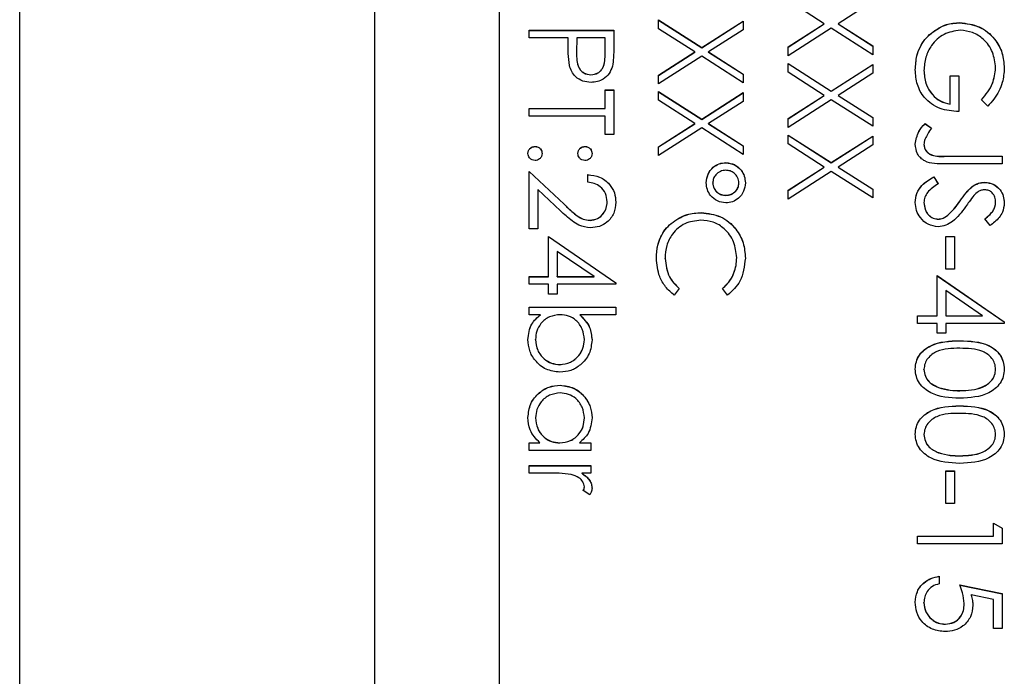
# Model space of a CAD drawing. Header units: millimetres. Extents: x 220 to 2218, y -9 to 1835.
# Tile 20 of 25: x 2009 to 2028, y 973 to 986. Entities that reach past the tile are written whole.
import ezdxf

# ---------------------------------------------------------------- set-up
doc = ezdxf.new("R2010")
doc.units = ezdxf.units.MM

msp = doc.modelspace()

# ---------------------------------------------------------------- linework, layer by layer
at = {"color": 7, "linetype": 'Continuous', "lineweight": 25}
for p, q in [((2008.53, 916.106), (2008.53, 1018.967)), ((2015.659, 937.967), (2015.659, 998.967)), ((2018.159, 996.543), (2018.159, 940.564)), ((2024.688, 985.756), (2023.959, 986.223)), ((2025.659, 986.201), (2024.963, 985.756)), ((2021.359, 985.833), (2022.226, 985.278)), ((2021.359, 985.657), (2021.359, 985.833)), ((2021.359, 985.83), (2022.226, 985.275)), ((2022.088, 985.19), (2021.359, 985.657)), ((2022.226, 985.278), (2023.059, 985.811)), ((2022.226, 985.275), (2023.059, 985.808)), ((2023.059, 985.635), (2022.363, 985.19)), ((2023.059, 985.811), (2023.059, 985.635)), ((2023.959, 985.29), (2024.688, 985.756)), ((2023.959, 985.287), (2024.688, 985.754)), ((2024.826, 985.668), (2023.959, 985.114)), ((2024.688, 985.754), (2024.688, 985.756)), ((2025.659, 985.135), (2024.826, 985.668)), ((2024.963, 985.756), (2025.659, 985.311)), ((2024.963, 985.754), (2024.963, 985.756)), ((2024.963, 985.754), (2025.659, 985.309)), ((2027.409, 985.775), (2027.409, 985.778)), ((2018.759, 985.473), (2018.759, 985.626)), ((2018.759, 985.626), (2020.459, 985.626)), ((2018.759, 985.623), (2020.459, 985.623)), ((2019.543, 985.473), (2018.759, 985.473)), ((2019.543, 985.352), (2019.543, 985.473)), ((2019.718, 985.473), (2019.714, 985.176)), ((2020.284, 985.473), (2019.718, 985.473)), ((2020.284, 985.162), (2020.284, 985.473)), ((2020.459, 985.626), (2020.459, 985.292)), ((2026.837, 985.567), (2026.837, 985.57)), ((2022.226, 985.275), (2022.226, 985.278)), ((2023.959, 985.114), (2023.959, 985.29)), ((2025.659, 985.311), (2025.659, 985.135)), ((2019.714, 985.17), (2019.714, 985.166)), ((2020.284, 985.16), (2020.284, 985.162)), ((2021.359, 984.723), (2022.088, 985.19)), ((2021.359, 984.72), (2022.088, 985.187)), ((2022.226, 985.102), (2021.359, 984.547)), ((2022.088, 985.187), (2022.088, 985.19)), ((2023.059, 984.569), (2022.226, 985.102)), ((2022.363, 985.19), (2023.059, 984.745)), ((2022.363, 985.187), (2022.363, 985.19)), ((2022.363, 985.187), (2023.059, 984.742)), ((2023.959, 984.961), (2024.826, 984.406)), ((2023.959, 984.785), (2023.959, 984.961)), ((2023.959, 984.958), (2024.826, 984.404)), ((2024.826, 984.406), (2025.659, 984.939)), ((2024.826, 984.404), (2025.659, 984.937)), ((2025.659, 984.939), (2025.659, 984.763)), ((2028.128, 984.867), (2028.128, 984.869)), ((2020.002, 984.73), (2020.002, 984.732)), ((2021.359, 984.547), (2021.359, 984.723)), ((2023.059, 984.745), (2023.059, 984.569)), ((2024.688, 984.318), (2023.959, 984.785)), ((2025.659, 984.763), (2024.963, 984.318)), ((2026.689, 984.817), (2026.689, 984.82)), ((2027.213, 984.711), (2027.387, 984.711)), ((2027.213, 984.144), (2027.213, 984.711)), ((2027.213, 984.708), (2027.387, 984.708)), ((2027.387, 984.711), (2027.387, 983.992)), ((2020.284, 984.427), (2020.459, 984.427)), ((2020.284, 984.057), (2020.284, 984.427)), ((2020.284, 984.425), (2020.459, 984.425)), ((2020.459, 984.427), (2020.459, 983.534)), ((2021.359, 984.395), (2022.226, 983.84)), ((2021.359, 984.219), (2021.359, 984.395)), ((2021.359, 984.392), (2022.226, 983.837)), ((2022.226, 983.84), (2023.059, 984.373)), ((2022.226, 983.837), (2023.059, 984.37)), ((2023.059, 984.373), (2023.059, 984.197)), ((2023.959, 983.852), (2024.688, 984.318)), ((2023.959, 983.849), (2024.688, 984.316)), ((2024.688, 984.316), (2024.688, 984.318)), ((2024.826, 984.404), (2024.826, 984.406)), ((2024.963, 984.318), (2025.659, 983.873)), ((2024.963, 984.316), (2024.963, 984.318)), ((2024.963, 984.316), (2025.659, 983.871)), ((2018.759, 984.057), (2020.284, 984.057)), ((2018.759, 983.904), (2018.759, 984.057)), ((2018.759, 984.054), (2020.284, 984.054)), ((2020.284, 984.054), (2020.284, 984.057)), ((2022.088, 983.752), (2021.359, 984.219)), ((2023.059, 984.197), (2022.363, 983.752)), ((2024.826, 984.23), (2023.959, 983.676)), ((2025.659, 983.697), (2024.826, 984.23)), ((2027.213, 984.141), (2027.213, 984.144)), ((2027.969, 984.101), (2027.845, 984.231)), ((2020.284, 983.904), (2018.759, 983.904)), ((2020.284, 983.534), (2020.284, 983.904)), ((2025.659, 983.873), (2025.659, 983.697)), ((2021.359, 983.285), (2022.088, 983.752)), ((2021.359, 983.283), (2022.088, 983.749)), ((2022.226, 983.664), (2021.359, 983.109)), ((2022.088, 983.749), (2022.088, 983.752)), ((2022.226, 983.837), (2022.226, 983.84)), ((2023.059, 983.131), (2022.226, 983.664)), ((2022.363, 983.752), (2023.059, 983.307)), ((2022.363, 983.749), (2022.363, 983.752)), ((2022.363, 983.749), (2023.059, 983.304)), ((2023.959, 983.676), (2023.959, 983.852)), ((2026.711, 983.752), (2026.842, 983.662)), ((2026.711, 983.749), (2026.711, 983.752)), ((2026.711, 983.749), (2026.842, 983.659)), ((2020.459, 983.534), (2020.284, 983.534)), ((2023.959, 983.523), (2024.826, 982.968)), ((2023.959, 983.347), (2023.959, 983.523)), ((2023.959, 983.52), (2024.826, 982.966)), ((2024.826, 982.968), (2025.659, 983.501)), ((2024.826, 982.966), (2025.659, 983.499)), ((2025.659, 983.501), (2025.659, 983.325)), ((2018.879, 983.292), (2018.879, 983.294)), ((2019.881, 983.292), (2019.881, 983.294)), ((2021.359, 983.109), (2021.359, 983.285)), ((2023.059, 983.307), (2023.059, 983.131)), ((2024.688, 982.88), (2023.959, 983.347)), ((2025.659, 983.325), (2024.963, 982.88)), ((2026.689, 983.331), (2026.689, 983.334)), ((2027.128, 983.098), (2028.259, 983.098)), ((2027.128, 983.096), (2027.128, 983.098)), ((2027.128, 983.096), (2028.259, 983.096)), ((2028.259, 983.098), (2028.259, 982.946)), ((2022.713, 982.965), (2022.713, 982.968)), ((2023.959, 982.414), (2024.688, 982.88)), ((2023.959, 982.411), (2024.688, 982.878)), ((2024.688, 982.878), (2024.688, 982.88)), ((2024.826, 982.966), (2024.826, 982.968)), ((2024.963, 982.88), (2025.659, 982.436)), ((2024.963, 982.878), (2024.963, 982.88)), ((2024.963, 982.878), (2025.659, 982.433)), ((2028.259, 982.946), (2027.111, 982.946)), ((2018.759, 982.793), (2019.462, 982.134)), ((2018.759, 981.639), (2018.759, 982.793)), ((2018.759, 982.791), (2019.462, 982.132)), ((2019.936, 982.575), (2019.936, 982.728)), ((2024.826, 982.792), (2023.959, 982.238)), ((2025.659, 982.26), (2024.826, 982.792)), ((2026.887, 982.684), (2026.973, 982.541)), ((2026.887, 982.682), (2026.887, 982.684)), ((2026.887, 982.682), (2026.973, 982.538)), ((2022.448, 982.559), (2022.448, 982.562)), ((2022.972, 982.558), (2022.972, 982.561)), ((2027.647, 982.478), (2027.647, 982.48)), ((2027.906, 982.573), (2027.906, 982.575)), ((2018.933, 982.429), (2018.933, 981.639)), ((2019.387, 982.004), (2018.933, 982.429)), ((2022.708, 982.311), (2022.708, 982.314)), ((2023.959, 982.238), (2023.959, 982.414)), ((2025.659, 982.436), (2025.659, 982.26)), ((2019.462, 982.132), (2019.462, 982.134)), ((2020.328, 982.179), (2020.328, 982.182)), ((2026.689, 982.165), (2026.689, 982.168)), ((2027.416, 982.199), (2027.416, 982.202)), ((2028.128, 982.171), (2028.128, 982.174)), ((2022.219, 981.963), (2022.219, 981.965)), ((2027.144, 981.893), (2027.144, 981.896)), ((2019.983, 981.81), (2019.983, 981.813)), ((2021.612, 981.747), (2021.612, 981.75)), ((2026.978, 981.832), (2026.978, 981.835)), ((2028.015, 981.704), (2027.91, 981.842)), ((2018.933, 981.639), (2018.759, 981.639)), ((2019.151, 980.68), (2019.151, 981.486)), ((2019.151, 981.486), (2020.502, 980.558)), ((2019.151, 981.483), (2020.502, 980.556)), ((2027.125, 980.832), (2027.125, 981.486)), ((2027.125, 981.486), (2027.3, 981.486)), ((2027.125, 981.483), (2027.3, 981.483)), ((2027.3, 981.486), (2027.3, 980.832)), ((2019.325, 981.187), (2019.325, 980.68)), ((2020.064, 980.68), (2019.325, 981.187)), ((2021.489, 981.047), (2021.489, 981.05)), ((2022.928, 981.058), (2022.928, 981.061)), ((2026.951, 979.896), (2026.951, 980.702)), ((2026.951, 980.702), (2028.302, 979.774)), ((2026.951, 980.699), (2028.302, 979.771)), ((2027.3, 980.832), (2027.125, 980.832)), ((2018.759, 980.68), (2019.151, 980.68)), ((2018.759, 980.527), (2018.759, 980.68)), ((2018.759, 980.677), (2019.151, 980.677)), ((2019.151, 980.527), (2018.759, 980.527)), ((2019.151, 980.677), (2019.151, 980.68)), ((2019.151, 980.331), (2019.151, 980.527)), ((2019.325, 980.677), (2019.325, 980.68)), ((2019.325, 980.68), (2020.064, 980.68)), ((2019.325, 980.677), (2020.064, 980.677)), ((2019.325, 980.527), (2019.325, 980.331)), ((2020.502, 980.527), (2019.325, 980.527)), ((2020.064, 980.677), (2020.064, 980.68)), ((2020.502, 980.558), (2020.502, 980.527)), ((2019.325, 980.331), (2019.151, 980.331)), ((2021.773, 980.443), (2021.672, 980.31)), ((2022.747, 980.31), (2022.645, 980.443)), ((2027.125, 980.402), (2027.125, 979.896)), ((2027.864, 979.896), (2027.125, 980.402)), ((2018.759, 980.07), (2020.502, 980.07)), ((2018.759, 979.917), (2018.759, 980.07)), ((2018.759, 980.067), (2020.502, 980.067)), ((2018.989, 979.917), (2018.759, 979.917)), ((2018.989, 979.915), (2018.989, 979.917)), ((2020.502, 979.917), (2019.776, 979.917)), ((2019.776, 979.915), (2019.776, 979.917)), ((2020.502, 980.07), (2020.502, 979.917)), ((2026.559, 979.896), (2026.951, 979.896)), ((2026.559, 979.743), (2026.559, 979.896)), ((2026.559, 979.893), (2026.951, 979.893)), ((2026.951, 979.743), (2026.559, 979.743)), ((2026.951, 979.893), (2026.951, 979.896)), ((2026.951, 979.547), (2026.951, 979.743)), ((2027.125, 979.896), (2027.864, 979.896)), ((2027.125, 979.893), (2027.125, 979.896)), ((2027.125, 979.893), (2027.864, 979.893)), ((2027.125, 979.743), (2027.125, 979.547)), ((2028.302, 979.743), (2027.125, 979.743)), ((2027.864, 979.893), (2027.864, 979.896)), ((2028.302, 979.774), (2028.302, 979.743)), ((2027.125, 979.547), (2026.951, 979.547)), ((2018.889, 979.414), (2018.889, 979.417)), ((2019.87, 979.412), (2019.87, 979.415)), ((2027.408, 979.392), (2027.408, 979.395)), ((2019.377, 978.913), (2019.377, 978.915)), ((2026.689, 978.819), (2026.689, 978.821)), ((2028.128, 978.819), (2028.128, 978.821)), ((2019.383, 978.499), (2019.383, 978.501)), ((2026.981, 978.454), (2026.981, 978.457)), ((2027.409, 978.39), (2027.409, 978.392)), ((2027.408, 978.085), (2027.408, 978.087)), ((2018.889, 977.846), (2018.889, 977.848)), ((2019.87, 977.844), (2019.87, 977.847)), ((2018.759, 977.347), (2018.974, 977.347)), ((2018.759, 977.194), (2018.759, 977.347)), ((2018.759, 977.344), (2018.974, 977.344)), ((2018.974, 977.344), (2018.974, 977.347)), ((2019.377, 977.344), (2019.377, 977.347)), ((2019.771, 977.347), (2020.001, 977.347)), ((2019.771, 977.344), (2019.771, 977.347)), ((2019.771, 977.344), (2020.001, 977.344)), ((2020.001, 977.347), (2020.001, 977.194)), ((2026.689, 977.511), (2026.689, 977.514)), ((2028.128, 977.511), (2028.128, 977.514)), ((2020.001, 977.194), (2018.759, 977.194)), ((2026.981, 977.147), (2026.981, 977.149)), ((2027.409, 977.082), (2027.409, 977.085)), ((2018.759, 976.737), (2018.759, 976.889)), ((2018.759, 976.889), (2020.001, 976.889)), ((2018.759, 976.886), (2020.001, 976.886)), ((2019.176, 976.737), (2018.759, 976.737)), ((2020.001, 976.737), (2019.818, 976.737)), ((2019.818, 976.734), (2019.818, 976.737)), ((2020.001, 976.889), (2020.001, 976.737)), ((2027.125, 976.127), (2027.125, 976.78)), ((2027.125, 976.78), (2027.3, 976.78)), ((2027.125, 976.777), (2027.3, 976.777)), ((2027.3, 976.78), (2027.3, 976.127)), ((2019.98, 976.301), (2019.848, 976.385)), ((2019.87, 976.46), (2019.87, 976.463)), ((2027.3, 976.127), (2027.125, 976.127)), ((2028.084, 975.473), (2028.084, 975.734)), ((2028.084, 975.734), (2028.259, 975.635)), ((2028.084, 975.732), (2028.259, 975.632)), ((2028.259, 975.635), (2028.259, 975.32)), ((2026.559, 975.473), (2028.084, 975.473)), ((2026.559, 975.32), (2026.559, 975.473)), ((2026.559, 975.47), (2028.084, 975.47)), ((2028.084, 975.47), (2028.084, 975.473)), ((2028.259, 975.32), (2026.559, 975.32)), ((2026.995, 974.667), (2026.995, 974.514)), ((2027.409, 974.492), (2028.259, 974.318)), ((2027.409, 974.49), (2028.259, 974.315)), ((2028.084, 974.199), (2027.637, 974.291)), ((2027.637, 974.288), (2027.637, 974.291)), ((2028.084, 973.621), (2028.084, 974.199)), ((2028.259, 974.318), (2028.259, 973.621)), ((2026.689, 974.137), (2026.689, 974.139)), ((2027.496, 974.115), (2027.496, 974.118)), ((2027.121, 973.705), (2027.121, 973.708)), ((2028.259, 973.621), (2028.084, 973.621))]:
    msp.add_line(p, q, dxfattribs=at)
for points, knots in [([(2026.837, 985.57), (2026.934, 985.637), (2027.108, 985.757), (2027.317, 985.772), (2027.409, 985.778)], [0, 0, 0, 0, 0.559317, 1, 1, 1, 1]), ([(2026.837, 985.567), (2026.934, 985.634), (2027.108, 985.754), (2027.317, 985.769), (2027.409, 985.775)], [0, 0, 0, 0, 0.559317, 1, 1, 1, 1]), ([(2027.409, 985.778), (2027.543, 985.761), (2027.809, 985.728), (2028.108, 985.483), (2028.277, 985.179), (2028.294, 984.969), (2028.302, 984.864)], [0, 0, 0, 0, 0.2795897, 0.5590718, 0.7794111, 1, 1, 1, 1]), ([(2027.409, 985.775), (2027.543, 985.759), (2027.809, 985.725), (2028.108, 985.481), (2028.277, 985.176), (2028.294, 984.966), (2028.302, 984.861)], [0, 0, 0, 0, 0.27959, 0.559072, 0.779411, 1, 1, 1, 1]), ([(2026.515, 984.833), (2026.521, 984.928), (2026.53, 985.084), (2026.606, 985.287), (2026.703, 985.444), (2026.792, 985.528), (2026.837, 985.57)], [0, 0, 0, 0, 0.3397887, 0.5598717, 0.7799075, 1, 1, 1, 1]), ([(2026.515, 984.831), (2026.521, 984.925), (2026.53, 985.081), (2026.606, 985.285), (2026.703, 985.442), (2026.792, 985.525), (2026.837, 985.567)], [0, 0, 0, 0, 0.339789, 0.559872, 0.779908, 1, 1, 1, 1]), ([(2027.416, 985.626), (2027.304, 985.608), (2027.079, 985.573), (2026.841, 985.348), (2026.711, 985.086), (2026.696, 984.909), (2026.689, 984.82)], [0, 0, 0, 0, 0.2790614, 0.5585842, 0.7792365, 1, 1, 1, 1]), ([(2028.128, 984.869), (2028.115, 984.977), (2028.089, 985.192), (2027.907, 985.443), (2027.67, 985.597), (2027.501, 985.616), (2027.416, 985.626)], [0, 0, 0, 0, 0.279847, 0.559555, 0.779847, 1, 1, 1, 1]), ([(2019.571, 984.919), (2019.561, 984.999), (2019.543, 985.143), (2019.543, 985.288), (2019.543, 985.352)], [0, 0, 0, 0, 0.559694, 1, 1, 1, 1]), ([(2020.459, 985.292), (2020.459, 985.22), (2020.459, 985.09), (2020.441, 984.962), (2020.433, 984.905)], [0, 0, 0, 0, 0.560314, 1, 1, 1, 1]), ([(2019.714, 985.176), (2019.714, 985.072), (2019.713, 984.942), (2019.798, 984.817), (2019.876, 984.752), (2019.952, 984.74), (2020.002, 984.732)], [0, 0, 0, 0, 0.4997206, 0.6253498, 0.7510825, 1, 1, 1, 1]), ([(2019.714, 985.173), (2019.714, 985.069), (2019.713, 984.94), (2019.798, 984.814), (2019.876, 984.749), (2019.952, 984.737), (2020.002, 984.73)], [0, 0, 0, 0, 0.499721, 0.62535, 0.751083, 1, 1, 1, 1]), ([(2020.002, 984.732), (2020.051, 984.74), (2020.124, 984.752), (2020.201, 984.814), (2020.287, 984.934), (2020.286, 985.061), (2020.284, 985.162)], [0, 0, 0, 0, 0.248969, 0.374729, 0.500383, 1, 1, 1, 1]), ([(2020.002, 984.73), (2020.051, 984.737), (2020.124, 984.749), (2020.201, 984.812), (2020.287, 984.932), (2020.286, 985.058), (2020.284, 985.16)], [0, 0, 0, 0, 0.248969, 0.374729, 0.500383, 1, 1, 1, 1]), ([(2020.003, 984.58), (2019.947, 984.584), (2019.835, 984.592), (2019.698, 984.677), (2019.61, 984.793), (2019.584, 984.877), (2019.571, 984.919)], [0, 0, 0, 0, 0.280099, 0.559324, 0.779458, 1, 1, 1, 1]), ([(2020.433, 984.905), (2020.415, 984.854), (2020.377, 984.75), (2020.262, 984.644), (2020.132, 984.587), (2020.046, 984.582), (2020.003, 984.58)], [0, 0, 0, 0, 0.279705, 0.559381, 0.779509, 1, 1, 1, 1]), ([(2027.845, 984.231), (2027.931, 984.336), (2028.085, 984.524), (2028.115, 984.764), (2028.128, 984.869)], [0, 0, 0, 0, 0.55984, 1, 1, 1, 1]), ([(2027.845, 984.229), (2027.931, 984.334), (2028.085, 984.521), (2028.115, 984.761), (2028.128, 984.867)], [0, 0, 0, 0, 0.5598397, 1, 1, 1, 1]), ([(2028.302, 984.864), (2028.295, 984.767), (2028.283, 984.607), (2028.198, 984.399), (2028.097, 984.239), (2028.011, 984.147), (2027.969, 984.101)], [0, 0, 0, 0, 0.339527, 0.559586, 0.779731, 1, 1, 1, 1]), ([(2027.387, 983.992), (2027.259, 984.002), (2027.002, 984.023), (2026.699, 984.238), (2026.536, 984.532), (2026.522, 984.733), (2026.515, 984.833)], [0, 0, 0, 0, 0.280351, 0.559367, 0.779371, 1, 1, 1, 1]), ([(2026.689, 984.82), (2026.696, 984.733), (2026.71, 984.557), (2026.836, 984.342), (2027.011, 984.193), (2027.145, 984.16), (2027.213, 984.144)], [0, 0, 0, 0, 0.280254, 0.559912, 0.779941, 1, 1, 1, 1]), ([(2026.689, 984.817), (2026.696, 984.73), (2026.71, 984.555), (2026.836, 984.339), (2027.011, 984.19), (2027.145, 984.158), (2027.213, 984.141)], [0, 0, 0, 0, 0.2802537, 0.5599124, 0.7799408, 1, 1, 1, 1]), ([(2026.515, 983.342), (2026.53, 983.429), (2026.558, 983.585), (2026.664, 983.701), (2026.711, 983.752)], [0, 0, 0, 0, 0.557533, 1, 1, 1, 1]), ([(2026.515, 983.339), (2026.53, 983.426), (2026.558, 983.582), (2026.664, 983.698), (2026.711, 983.749)], [0, 0, 0, 0, 0.557533, 1, 1, 1, 1]), ([(2026.842, 983.662), (2026.815, 983.623), (2026.768, 983.554), (2026.73, 983.478), (2026.714, 983.445)], [0, 0, 0, 0, 0.560094, 1, 1, 1, 1]), ([(2018.737, 983.153), (2018.739, 983.174), (2018.745, 983.215), (2018.783, 983.261), (2018.829, 983.29), (2018.862, 983.293), (2018.879, 983.294)], [0, 0, 0, 0, 0.279581, 0.559143, 0.779575, 1, 1, 1, 1]), ([(2018.737, 983.15), (2018.739, 983.171), (2018.745, 983.213), (2018.783, 983.259), (2018.829, 983.287), (2018.862, 983.29), (2018.879, 983.292)], [0, 0, 0, 0, 0.279581, 0.559143, 0.779575, 1, 1, 1, 1]), ([(2018.879, 983.294), (2018.899, 983.292), (2018.941, 983.287), (2018.988, 983.249), (2019.016, 983.202), (2019.019, 983.169), (2019.02, 983.153)], [0, 0, 0, 0, 0.279576, 0.559284, 0.779552, 1, 1, 1, 1]), ([(2018.879, 983.292), (2018.899, 983.289), (2018.941, 983.284), (2018.988, 983.246), (2019.016, 983.199), (2019.019, 983.167), (2019.02, 983.15)], [0, 0, 0, 0, 0.2795762, 0.5592837, 0.7795524, 1, 1, 1, 1]), ([(2019.739, 983.153), (2019.742, 983.174), (2019.747, 983.216), (2019.785, 983.262), (2019.832, 983.29), (2019.865, 983.293), (2019.881, 983.294)], [0, 0, 0, 0, 0.279647, 0.559299, 0.779615, 1, 1, 1, 1]), ([(2019.739, 983.15), (2019.742, 983.171), (2019.747, 983.213), (2019.785, 983.259), (2019.832, 983.287), (2019.865, 983.29), (2019.881, 983.292)], [0, 0, 0, 0, 0.279647, 0.559299, 0.779615, 1, 1, 1, 1]), ([(2019.881, 983.294), (2019.902, 983.292), (2019.944, 983.287), (2019.99, 983.248), (2020.018, 983.202), (2020.021, 983.169), (2020.023, 983.153)], [0, 0, 0, 0, 0.279585, 0.559454, 0.779697, 1, 1, 1, 1]), ([(2019.881, 983.292), (2019.902, 983.289), (2019.944, 983.284), (2019.99, 983.246), (2020.018, 983.199), (2020.021, 983.166), (2020.023, 983.15)], [0, 0, 0, 0, 0.279585, 0.559454, 0.779697, 1, 1, 1, 1]), ([(2027.111, 982.946), (2026.968, 982.942), (2026.789, 982.937), (2026.62, 983.058), (2026.534, 983.169), (2026.523, 983.273), (2026.515, 983.342)], [0, 0, 0, 0, 0.4995429, 0.6250777, 0.7506542, 1, 1, 1, 1]), ([(2026.714, 983.445), (2026.706, 983.425), (2026.693, 983.389), (2026.69, 983.35), (2026.689, 983.334)], [0, 0, 0, 0, 0.5599001, 1, 1, 1, 1]), ([(2026.689, 983.334), (2026.692, 983.31), (2026.696, 983.263), (2026.731, 983.2), (2026.782, 983.15), (2026.912, 983.09), (2027.032, 983.095), (2027.128, 983.098)], [0, 0, 0, 0, 0.124972, 0.249915, 0.374872, 0.499882, 1, 1, 1, 1]), ([(2026.689, 983.331), (2026.692, 983.307), (2026.696, 983.26), (2026.731, 983.197), (2026.782, 983.147), (2026.912, 983.087), (2027.032, 983.092), (2027.128, 983.096)], [0, 0, 0, 0, 0.124972, 0.249915, 0.374872, 0.499882, 1, 1, 1, 1]), ([(2018.879, 983.011), (2018.858, 983.014), (2018.816, 983.019), (2018.77, 983.057), (2018.741, 983.104), (2018.738, 983.136), (2018.737, 983.153)], [0, 0, 0, 0, 0.2794691, 0.5593578, 0.7796739, 1, 1, 1, 1]), ([(2019.02, 983.153), (2019.018, 983.132), (2019.013, 983.09), (2018.974, 983.044), (2018.928, 983.015), (2018.895, 983.012), (2018.879, 983.011)], [0, 0, 0, 0, 0.279602, 0.559212, 0.779475, 1, 1, 1, 1]), ([(2019.881, 983.011), (2019.86, 983.014), (2019.818, 983.018), (2019.772, 983.057), (2019.744, 983.103), (2019.741, 983.136), (2019.739, 983.153)], [0, 0, 0, 0, 0.279517, 0.559326, 0.779544, 1, 1, 1, 1]), ([(2020.023, 983.153), (2020.02, 983.132), (2020.016, 983.09), (2019.977, 983.044), (2019.931, 983.015), (2019.898, 983.012), (2019.881, 983.011)], [0, 0, 0, 0, 0.279602, 0.559212, 0.779475, 1, 1, 1, 1]), ([(2022.318, 982.566), (2022.324, 982.625), (2022.337, 982.742), (2022.443, 982.875), (2022.574, 982.956), (2022.667, 982.964), (2022.713, 982.968)], [0, 0, 0, 0, 0.279728, 0.559381, 0.779608, 1, 1, 1, 1]), ([(2022.318, 982.563), (2022.324, 982.622), (2022.337, 982.74), (2022.443, 982.872), (2022.574, 982.953), (2022.667, 982.961), (2022.713, 982.965)], [0, 0, 0, 0, 0.279728, 0.559381, 0.779608, 1, 1, 1, 1]), ([(2022.713, 982.968), (2022.772, 982.96), (2022.889, 982.945), (2023.014, 982.831), (2023.091, 982.7), (2023.098, 982.608), (2023.102, 982.562)], [0, 0, 0, 0, 0.279239, 0.559101, 0.779515, 1, 1, 1, 1]), ([(2022.713, 982.965), (2022.772, 982.957), (2022.889, 982.942), (2023.014, 982.829), (2023.091, 982.697), (2023.098, 982.605), (2023.102, 982.559)], [0, 0, 0, 0, 0.279239, 0.559101, 0.779515, 1, 1, 1, 1]), ([(2019.936, 982.728), (2020.018, 982.718), (2020.183, 982.698), (2020.372, 982.553), (2020.486, 982.369), (2020.497, 982.239), (2020.502, 982.174)], [0, 0, 0, 0, 0.280029, 0.559515, 0.779668, 1, 1, 1, 1]), ([(2019.936, 982.725), (2020.018, 982.715), (2020.183, 982.696), (2020.372, 982.551), (2020.486, 982.366), (2020.497, 982.236), (2020.502, 982.171)], [0, 0, 0, 0, 0.280029, 0.559515, 0.779668, 1, 1, 1, 1]), ([(2022.71, 982.815), (2022.672, 982.811), (2022.596, 982.802), (2022.512, 982.733), (2022.457, 982.651), (2022.451, 982.592), (2022.448, 982.562)], [0, 0, 0, 0, 0.279655, 0.5595, 0.779804, 1, 1, 1, 1]), ([(2022.972, 982.561), (2022.967, 982.599), (2022.957, 982.675), (2022.885, 982.758), (2022.8, 982.808), (2022.74, 982.813), (2022.71, 982.815)], [0, 0, 0, 0, 0.279349, 0.559223, 0.779594, 1, 1, 1, 1]), ([(2026.515, 982.168), (2026.521, 982.23), (2026.534, 982.356), (2026.662, 982.55), (2026.801, 982.633), (2026.887, 982.684)], [0, 0, 0, 0, 0.27988, 0.559666, 1, 1, 1, 1]), ([(2026.515, 982.165), (2026.521, 982.228), (2026.534, 982.354), (2026.662, 982.547), (2026.801, 982.631), (2026.887, 982.682)], [0, 0, 0, 0, 0.2798798, 0.5596658, 1, 1, 1, 1]), ([(2020.328, 982.182), (2020.322, 982.24), (2020.31, 982.356), (2020.204, 982.487), (2020.071, 982.557), (2019.981, 982.569), (2019.936, 982.575)], [0, 0, 0, 0, 0.279699, 0.558847, 0.779176, 1, 1, 1, 1]), ([(2022.71, 982.161), (2022.651, 982.169), (2022.533, 982.183), (2022.406, 982.295), (2022.329, 982.427), (2022.321, 982.519), (2022.318, 982.566)], [0, 0, 0, 0, 0.279451, 0.559125, 0.779441, 1, 1, 1, 1]), ([(2022.448, 982.562), (2022.453, 982.525), (2022.463, 982.45), (2022.535, 982.37), (2022.62, 982.321), (2022.679, 982.316), (2022.708, 982.314)], [0, 0, 0, 0, 0.27928, 0.559096, 0.779507, 1, 1, 1, 1]), ([(2022.448, 982.559), (2022.453, 982.522), (2022.463, 982.447), (2022.535, 982.367), (2022.62, 982.318), (2022.679, 982.314), (2022.708, 982.311)], [0, 0, 0, 0, 0.27928, 0.559096, 0.779507, 1, 1, 1, 1]), ([(2022.708, 982.314), (2022.746, 982.318), (2022.821, 982.325), (2022.908, 982.39), (2022.963, 982.472), (2022.969, 982.531), (2022.972, 982.561)], [0, 0, 0, 0, 0.279971, 0.559668, 0.779809, 1, 1, 1, 1]), ([(2022.708, 982.311), (2022.746, 982.315), (2022.821, 982.322), (2022.908, 982.388), (2022.963, 982.469), (2022.969, 982.529), (2022.972, 982.558)], [0, 0, 0, 0, 0.2799708, 0.5596678, 0.7798094, 1, 1, 1, 1]), ([(2023.102, 982.562), (2023.096, 982.504), (2023.082, 982.387), (2022.977, 982.256), (2022.848, 982.174), (2022.756, 982.166), (2022.71, 982.161)], [0, 0, 0, 0, 0.279651, 0.559386, 0.779629, 1, 1, 1, 1]), ([(2026.973, 982.541), (2026.895, 982.49), (2026.787, 982.42), (2026.701, 982.276), (2026.693, 982.204), (2026.689, 982.168)], [0, 0, 0, 0, 0.559321, 0.779782, 1, 1, 1, 1]), ([(2027.416, 982.202), (2027.455, 982.257), (2027.525, 982.356), (2027.609, 982.443), (2027.647, 982.48)], [0, 0, 0, 0, 0.560413, 1, 1, 1, 1]), ([(2027.416, 982.199), (2027.455, 982.255), (2027.525, 982.354), (2027.609, 982.44), (2027.647, 982.478)], [0, 0, 0, 0, 0.560413, 1, 1, 1, 1]), ([(2027.647, 982.48), (2027.691, 982.51), (2027.77, 982.564), (2027.864, 982.572), (2027.906, 982.575)], [0, 0, 0, 0, 0.55984, 1, 1, 1, 1]), ([(2027.647, 982.478), (2027.691, 982.508), (2027.77, 982.561), (2027.864, 982.569), (2027.906, 982.573)], [0, 0, 0, 0, 0.55984, 1, 1, 1, 1]), ([(2027.906, 982.575), (2027.966, 982.568), (2028.087, 982.553), (2028.218, 982.437), (2028.29, 982.299), (2028.298, 982.204), (2028.302, 982.157)], [0, 0, 0, 0, 0.2795526, 0.5587984, 0.7793777, 1, 1, 1, 1]), ([(2027.906, 982.573), (2027.966, 982.565), (2028.087, 982.551), (2028.218, 982.435), (2028.29, 982.296), (2028.298, 982.201), (2028.302, 982.154)], [0, 0, 0, 0, 0.279553, 0.558798, 0.779378, 1, 1, 1, 1]), ([(2027.693, 982.311), (2027.661, 982.269), (2027.602, 982.194), (2027.548, 982.117), (2027.524, 982.083)], [0, 0, 0, 0, 0.559906, 1, 1, 1, 1]), ([(2027.913, 982.423), (2027.889, 982.421), (2027.842, 982.417), (2027.763, 982.38), (2027.72, 982.337), (2027.693, 982.311)], [0, 0, 0, 0, 0.279946, 0.559774, 1, 1, 1, 1]), ([(2028.128, 982.174), (2028.125, 982.208), (2028.12, 982.277), (2028.067, 982.36), (2027.994, 982.415), (2027.94, 982.42), (2027.913, 982.423)], [0, 0, 0, 0, 0.280274, 0.559931, 0.77992, 1, 1, 1, 1]), ([(2019.462, 982.134), (2019.514, 982.085), (2019.599, 982.005), (2019.724, 981.901), (2019.845, 981.827), (2019.937, 981.817), (2019.983, 981.813)], [0, 0, 0, 0, 0.3405416, 0.5608502, 0.7805986, 1, 1, 1, 1]), ([(2019.462, 982.132), (2019.514, 982.083), (2019.599, 982.002), (2019.724, 981.898), (2019.845, 981.824), (2019.937, 981.815), (2019.983, 981.81)], [0, 0, 0, 0, 0.340542, 0.56085, 0.780599, 1, 1, 1, 1]), ([(2019.983, 981.813), (2020.036, 981.82), (2020.141, 981.834), (2020.252, 981.938), (2020.318, 982.058), (2020.325, 982.14), (2020.328, 982.182)], [0, 0, 0, 0, 0.279126, 0.558978, 0.77935, 1, 1, 1, 1]), ([(2019.983, 981.81), (2020.036, 981.817), (2020.141, 981.832), (2020.252, 981.935), (2020.318, 982.055), (2020.325, 982.138), (2020.328, 982.179)], [0, 0, 0, 0, 0.279126, 0.558978, 0.77935, 1, 1, 1, 1]), ([(2020.502, 982.174), (2020.495, 982.098), (2020.481, 981.947), (2020.343, 981.778), (2020.175, 981.676), (2020.056, 981.666), (2019.997, 981.66)], [0, 0, 0, 0, 0.27989, 0.559224, 0.779582, 1, 1, 1, 1]), ([(2026.975, 981.682), (2026.906, 981.692), (2026.766, 981.711), (2026.618, 981.847), (2026.528, 982.003), (2026.52, 982.113), (2026.515, 982.168)], [0, 0, 0, 0, 0.279183, 0.559085, 0.779446, 1, 1, 1, 1]), ([(2026.689, 982.168), (2026.694, 982.122), (2026.703, 982.031), (2026.772, 981.919), (2026.87, 981.848), (2026.942, 981.839), (2026.978, 981.835)], [0, 0, 0, 0, 0.280276, 0.560148, 0.780153, 1, 1, 1, 1]), ([(2026.689, 982.165), (2026.694, 982.119), (2026.703, 982.028), (2026.772, 981.916), (2026.87, 981.845), (2026.942, 981.836), (2026.978, 981.832)], [0, 0, 0, 0, 0.280276, 0.560148, 0.780153, 1, 1, 1, 1]), ([(2027.524, 982.083), (2027.445, 981.976), (2027.335, 981.828), (2027.13, 981.701), (2027.027, 981.689), (2026.975, 981.682)], [0, 0, 0, 0, 0.560115, 0.780284, 1, 1, 1, 1]), ([(2027.144, 981.896), (2027.2, 981.948), (2027.301, 982.042), (2027.38, 982.153), (2027.416, 982.202)], [0, 0, 0, 0, 0.5594958, 1, 1, 1, 1]), ([(2027.144, 981.893), (2027.2, 981.945), (2027.301, 982.039), (2027.38, 982.15), (2027.416, 982.199)], [0, 0, 0, 0, 0.559496, 1, 1, 1, 1]), ([(2027.91, 981.842), (2027.947, 981.871), (2028.007, 981.92), (2028.079, 981.999), (2028.121, 982.083), (2028.126, 982.143), (2028.128, 982.174)], [0, 0, 0, 0, 0.3404085, 0.560482, 0.7801798, 1, 1, 1, 1]), ([(2027.91, 981.839), (2027.947, 981.869), (2028.007, 981.917), (2028.079, 981.997), (2028.121, 982.08), (2028.126, 982.141), (2028.128, 982.171)], [0, 0, 0, 0, 0.340409, 0.560482, 0.78018, 1, 1, 1, 1]), ([(2028.302, 982.157), (2028.295, 982.093), (2028.282, 981.988), (2028.201, 981.865), (2028.113, 981.778), (2028.047, 981.729), (2028.015, 981.704)], [0, 0, 0, 0, 0.338729, 0.558835, 0.779344, 1, 1, 1, 1]), ([(2019.997, 981.66), (2019.915, 981.671), (2019.78, 981.688), (2019.625, 981.797), (2019.503, 981.896), (2019.426, 981.968), (2019.387, 982.004)], [0, 0, 0, 0, 0.33837, 0.558748, 0.779361, 1, 1, 1, 1]), ([(2021.612, 981.75), (2021.715, 981.82), (2021.9, 981.946), (2022.121, 981.959), (2022.219, 981.965)], [0, 0, 0, 0, 0.559029, 1, 1, 1, 1]), ([(2021.612, 981.747), (2021.715, 981.818), (2021.9, 981.943), (2022.121, 981.957), (2022.219, 981.963)], [0, 0, 0, 0, 0.559029, 1, 1, 1, 1]), ([(2022.219, 981.965), (2022.352, 981.95), (2022.618, 981.919), (2022.91, 981.667), (2023.079, 981.365), (2023.095, 981.156), (2023.102, 981.051)], [0, 0, 0, 0, 0.279512, 0.55908, 0.779374, 1, 1, 1, 1]), ([(2022.219, 981.963), (2022.352, 981.947), (2022.618, 981.916), (2022.91, 981.665), (2023.079, 981.362), (2023.095, 981.153), (2023.102, 981.048)], [0, 0, 0, 0, 0.279512, 0.55908, 0.779374, 1, 1, 1, 1]), ([(2026.978, 981.835), (2027.011, 981.839), (2027.072, 981.846), (2027.122, 981.881), (2027.144, 981.896)], [0, 0, 0, 0, 0.55899, 1, 1, 1, 1]), ([(2026.978, 981.832), (2027.011, 981.836), (2027.072, 981.844), (2027.122, 981.878), (2027.144, 981.893)], [0, 0, 0, 0, 0.55899, 1, 1, 1, 1]), ([(2021.315, 981.049), (2021.32, 981.138), (2021.328, 981.286), (2021.398, 981.479), (2021.487, 981.63), (2021.571, 981.71), (2021.612, 981.75)], [0, 0, 0, 0, 0.339838, 0.559927, 0.779959, 1, 1, 1, 1]), ([(2021.315, 981.046), (2021.32, 981.136), (2021.328, 981.283), (2021.398, 981.477), (2021.487, 981.627), (2021.571, 981.707), (2021.612, 981.747)], [0, 0, 0, 0, 0.339838, 0.559927, 0.779959, 1, 1, 1, 1]), ([(2022.207, 981.813), (2022.097, 981.8), (2021.877, 981.774), (2021.64, 981.561), (2021.508, 981.309), (2021.496, 981.136), (2021.489, 981.05)], [0, 0, 0, 0, 0.279434, 0.558921, 0.779283, 1, 1, 1, 1]), ([(2022.928, 981.061), (2022.916, 981.169), (2022.891, 981.386), (2022.706, 981.639), (2022.464, 981.79), (2022.293, 981.805), (2022.207, 981.813)], [0, 0, 0, 0, 0.279856, 0.559519, 0.779686, 1, 1, 1, 1]), ([(2021.672, 980.31), (2021.612, 980.362), (2021.492, 980.467), (2021.347, 980.719), (2021.327, 980.924), (2021.315, 981.049)], [0, 0, 0, 0, 0.28041, 0.560795, 1, 1, 1, 1]), ([(2021.489, 981.05), (2021.506, 980.919), (2021.534, 980.683), (2021.7, 980.517), (2021.773, 980.443)], [0, 0, 0, 0, 0.558772, 1, 1, 1, 1]), ([(2021.489, 981.047), (2021.506, 980.916), (2021.534, 980.681), (2021.7, 980.514), (2021.773, 980.44)], [0, 0, 0, 0, 0.558772, 1, 1, 1, 1]), ([(2022.645, 980.443), (2022.702, 980.499), (2022.798, 980.59), (2022.878, 980.756), (2022.921, 980.906), (2022.926, 981.009), (2022.928, 981.061)], [0, 0, 0, 0, 0.339327, 0.559466, 0.779727, 1, 1, 1, 1]), ([(2022.645, 980.44), (2022.702, 980.496), (2022.798, 980.587), (2022.878, 980.753), (2022.921, 980.903), (2022.926, 981.006), (2022.928, 981.058)], [0, 0, 0, 0, 0.339327, 0.559466, 0.779727, 1, 1, 1, 1]), ([(2023.102, 981.051), (2023.084, 980.888), (2023.052, 980.596), (2022.84, 980.397), (2022.747, 980.31)], [0, 0, 0, 0, 0.5595165, 1, 1, 1, 1]), ([(2018.737, 979.416), (2018.75, 979.527), (2018.773, 979.728), (2018.923, 979.859), (2018.989, 979.917)], [0, 0, 0, 0, 0.558922, 1, 1, 1, 1]), ([(2018.737, 979.413), (2018.75, 979.525), (2018.773, 979.725), (2018.923, 979.857), (2018.989, 979.915)], [0, 0, 0, 0, 0.558922, 1, 1, 1, 1]), ([(2019.382, 979.917), (2019.309, 979.909), (2019.161, 979.893), (2018.999, 979.756), (2018.903, 979.59), (2018.894, 979.475), (2018.889, 979.417)], [0, 0, 0, 0, 0.2796393, 0.5591919, 0.7795122, 1, 1, 1, 1]), ([(2019.87, 979.415), (2019.861, 979.487), (2019.843, 979.633), (2019.719, 979.803), (2019.555, 979.902), (2019.44, 979.912), (2019.382, 979.917)], [0, 0, 0, 0, 0.279786, 0.559477, 0.779627, 1, 1, 1, 1]), ([(2019.776, 979.917), (2019.854, 979.838), (2019.995, 979.695), (2020.014, 979.498), (2020.023, 979.411)], [0, 0, 0, 0, 0.559294, 1, 1, 1, 1]), ([(2019.776, 979.915), (2019.854, 979.835), (2019.995, 979.693), (2020.014, 979.495), (2020.023, 979.408)], [0, 0, 0, 0, 0.559294, 1, 1, 1, 1]), ([(2019.377, 978.763), (2019.282, 978.774), (2019.091, 978.798), (2018.884, 978.978), (2018.756, 979.191), (2018.743, 979.341), (2018.737, 979.416)], [0, 0, 0, 0, 0.279433, 0.559216, 0.779559, 1, 1, 1, 1]), ([(2018.889, 979.417), (2018.898, 979.344), (2018.915, 979.199), (2019.044, 979.033), (2019.206, 978.934), (2019.32, 978.921), (2019.377, 978.915)], [0, 0, 0, 0, 0.279756, 0.559279, 0.779725, 1, 1, 1, 1]), ([(2018.889, 979.414), (2018.898, 979.342), (2018.915, 979.196), (2019.044, 979.031), (2019.206, 978.931), (2019.32, 978.919), (2019.377, 978.913)], [0, 0, 0, 0, 0.279756, 0.559279, 0.779725, 1, 1, 1, 1]), ([(2019.377, 978.915), (2019.45, 978.926), (2019.595, 978.946), (2019.757, 979.079), (2019.853, 979.243), (2019.865, 979.358), (2019.87, 979.415)], [0, 0, 0, 0, 0.279403, 0.559104, 0.779552, 1, 1, 1, 1]), ([(2019.377, 978.913), (2019.45, 978.923), (2019.595, 978.944), (2019.757, 979.076), (2019.853, 979.241), (2019.865, 979.355), (2019.87, 979.412)], [0, 0, 0, 0, 0.2794034, 0.5591037, 0.7795523, 1, 1, 1, 1]), ([(2020.023, 979.411), (2020.012, 979.315), (2019.99, 979.125), (2019.814, 978.914), (2019.603, 978.782), (2019.453, 978.769), (2019.377, 978.763)], [0, 0, 0, 0, 0.279577, 0.559334, 0.779604, 1, 1, 1, 1]), ([(2026.515, 978.826), (2026.519, 978.876), (2026.527, 978.975), (2026.616, 979.156), (2026.902, 979.379), (2027.205, 979.388), (2027.408, 979.395)], [0, 0, 0, 0, 0.125551, 0.25109, 0.50025, 1, 1, 1, 1]), ([(2026.515, 978.824), (2026.519, 978.873), (2026.527, 978.972), (2026.616, 979.153), (2026.902, 979.376), (2027.205, 979.386), (2027.408, 979.392)], [0, 0, 0, 0, 0.125551, 0.25109, 0.50025, 1, 1, 1, 1]), ([(2027.408, 979.395), (2027.611, 979.388), (2027.865, 979.38), (2028.12, 979.221), (2028.222, 979.111), (2028.29, 978.975), (2028.298, 978.876), (2028.302, 978.826)], [0, 0, 0, 0, 0.498702, 0.624177, 0.749467, 0.874745, 1, 1, 1, 1]), ([(2027.408, 979.392), (2027.611, 979.385), (2027.865, 979.377), (2028.12, 979.219), (2028.222, 979.108), (2028.29, 978.973), (2028.298, 978.873), (2028.302, 978.824)], [0, 0, 0, 0, 0.498702, 0.624177, 0.749467, 0.874745, 1, 1, 1, 1]), ([(2027.409, 979.242), (2027.25, 979.241), (2027.012, 979.239), (2026.78, 979.076), (2026.702, 978.938), (2026.694, 978.86), (2026.689, 978.821)], [0, 0, 0, 0, 0.5002912, 0.749086, 0.8746062, 1, 1, 1, 1]), ([(2028.128, 978.821), (2028.124, 978.86), (2028.116, 978.938), (2028.056, 979.042), (2027.973, 979.124), (2027.766, 979.236), (2027.567, 979.24), (2027.409, 979.242)], [0, 0, 0, 0, 0.125139, 0.250418, 0.375519, 0.500847, 1, 1, 1, 1]), ([(2027.408, 978.24), (2027.204, 978.249), (2026.898, 978.264), (2026.616, 978.495), (2026.527, 978.676), (2026.519, 978.776), (2026.515, 978.826)], [0, 0, 0, 0, 0.499407, 0.748743, 0.874372, 1, 1, 1, 1]), ([(2026.689, 978.821), (2026.695, 978.775), (2026.707, 978.682), (2026.804, 978.539), (2026.914, 978.488), (2026.981, 978.457)], [0, 0, 0, 0, 0.280257, 0.560781, 1, 1, 1, 1]), ([(2026.689, 978.819), (2026.695, 978.772), (2026.707, 978.679), (2026.804, 978.536), (2026.914, 978.485), (2026.981, 978.454)], [0, 0, 0, 0, 0.280257, 0.560781, 1, 1, 1, 1]), ([(2028.302, 978.826), (2028.298, 978.776), (2028.29, 978.676), (2028.202, 978.494), (2027.918, 978.264), (2027.612, 978.25), (2027.408, 978.24)], [0, 0, 0, 0, 0.1256, 0.251197, 0.500581, 1, 1, 1, 1]), ([(2027.409, 978.392), (2027.567, 978.399), (2027.803, 978.408), (2028.037, 978.567), (2028.116, 978.705), (2028.124, 978.782), (2028.128, 978.821)], [0, 0, 0, 0, 0.500072, 0.749021, 0.874598, 1, 1, 1, 1]), ([(2027.409, 978.39), (2027.567, 978.396), (2027.803, 978.405), (2028.037, 978.564), (2028.116, 978.702), (2028.124, 978.78), (2028.128, 978.819)], [0, 0, 0, 0, 0.500072, 0.749021, 0.874598, 1, 1, 1, 1]), ([(2018.737, 977.854), (2018.748, 977.949), (2018.77, 978.14), (2018.946, 978.351), (2019.158, 978.482), (2019.308, 978.495), (2019.383, 978.501)], [0, 0, 0, 0, 0.279573, 0.559333, 0.779589, 1, 1, 1, 1]), ([(2018.737, 977.851), (2018.748, 977.947), (2018.77, 978.137), (2018.946, 978.349), (2019.158, 978.479), (2019.308, 978.492), (2019.383, 978.499)], [0, 0, 0, 0, 0.279573, 0.559333, 0.779589, 1, 1, 1, 1]), ([(2019.382, 978.349), (2019.309, 978.338), (2019.164, 978.318), (2019.002, 978.184), (2018.906, 978.02), (2018.895, 977.906), (2018.889, 977.848)], [0, 0, 0, 0, 0.279429, 0.559146, 0.77957, 1, 1, 1, 1]), ([(2019.87, 977.847), (2019.862, 977.92), (2019.845, 978.065), (2019.715, 978.231), (2019.553, 978.33), (2019.439, 978.343), (2019.382, 978.349)], [0, 0, 0, 0, 0.279767, 0.559291, 0.779719, 1, 1, 1, 1]), ([(2019.383, 978.501), (2019.478, 978.489), (2019.669, 978.466), (2019.876, 978.286), (2020.004, 978.073), (2020.016, 977.924), (2020.023, 977.849)], [0, 0, 0, 0, 0.279413, 0.559191, 0.779548, 1, 1, 1, 1]), ([(2019.383, 978.499), (2019.478, 978.487), (2019.669, 978.463), (2019.876, 978.283), (2020.004, 978.071), (2020.016, 977.921), (2020.023, 977.846)], [0, 0, 0, 0, 0.279413, 0.559191, 0.779548, 1, 1, 1, 1]), ([(2026.981, 978.457), (2027.06, 978.435), (2027.2, 978.396), (2027.345, 978.394), (2027.409, 978.392)], [0, 0, 0, 0, 0.5595988, 1, 1, 1, 1]), ([(2026.981, 978.454), (2027.06, 978.432), (2027.2, 978.394), (2027.345, 978.391), (2027.409, 978.39)], [0, 0, 0, 0, 0.559599, 1, 1, 1, 1]), ([(2026.515, 977.519), (2026.519, 977.569), (2026.527, 977.668), (2026.616, 977.848), (2026.902, 978.072), (2027.205, 978.081), (2027.408, 978.087)], [0, 0, 0, 0, 0.125551, 0.25109, 0.50025, 1, 1, 1, 1]), ([(2026.515, 977.516), (2026.519, 977.566), (2026.527, 977.665), (2026.616, 977.846), (2026.902, 978.069), (2027.205, 978.078), (2027.408, 978.085)], [0, 0, 0, 0, 0.125551, 0.25109, 0.50025, 1, 1, 1, 1]), ([(2027.409, 977.935), (2027.25, 977.934), (2027.012, 977.932), (2026.78, 977.769), (2026.702, 977.631), (2026.694, 977.553), (2026.689, 977.514)], [0, 0, 0, 0, 0.500291, 0.749086, 0.874606, 1, 1, 1, 1]), ([(2027.408, 978.087), (2027.611, 978.081), (2027.865, 978.073), (2028.12, 977.914), (2028.222, 977.804), (2028.29, 977.668), (2028.298, 977.569), (2028.302, 977.519)], [0, 0, 0, 0, 0.498702, 0.624177, 0.749467, 0.874745, 1, 1, 1, 1]), ([(2027.408, 978.085), (2027.611, 978.078), (2027.865, 978.07), (2028.12, 977.911), (2028.222, 977.801), (2028.29, 977.665), (2028.298, 977.566), (2028.302, 977.516)], [0, 0, 0, 0, 0.498702, 0.624177, 0.749467, 0.874745, 1, 1, 1, 1]), ([(2028.128, 977.514), (2028.124, 977.553), (2028.116, 977.631), (2028.056, 977.734), (2027.973, 977.817), (2027.766, 977.929), (2027.567, 977.932), (2027.409, 977.935)], [0, 0, 0, 0, 0.125139, 0.250418, 0.375519, 0.500847, 1, 1, 1, 1]), ([(2018.974, 977.347), (2018.897, 977.427), (2018.76, 977.571), (2018.744, 977.767), (2018.737, 977.854)], [0, 0, 0, 0, 0.558763, 1, 1, 1, 1]), ([(2018.889, 977.848), (2018.898, 977.776), (2018.916, 977.63), (2019.04, 977.46), (2019.205, 977.362), (2019.32, 977.352), (2019.377, 977.347)], [0, 0, 0, 0, 0.2798222, 0.5593866, 0.7796028, 1, 1, 1, 1]), ([(2018.889, 977.846), (2018.898, 977.773), (2018.916, 977.627), (2019.04, 977.458), (2019.205, 977.359), (2019.32, 977.349), (2019.377, 977.344)], [0, 0, 0, 0, 0.279822, 0.559387, 0.779603, 1, 1, 1, 1]), ([(2019.377, 977.347), (2019.451, 977.355), (2019.598, 977.371), (2019.76, 977.508), (2019.857, 977.674), (2019.866, 977.789), (2019.87, 977.847)], [0, 0, 0, 0, 0.2796602, 0.5592103, 0.7794872, 1, 1, 1, 1]), ([(2019.377, 977.344), (2019.451, 977.352), (2019.598, 977.368), (2019.76, 977.506), (2019.857, 977.671), (2019.866, 977.787), (2019.87, 977.844)], [0, 0, 0, 0, 0.27966, 0.55921, 0.779487, 1, 1, 1, 1]), ([(2020.023, 977.849), (2020.01, 977.737), (2019.987, 977.536), (2019.837, 977.405), (2019.771, 977.347)], [0, 0, 0, 0, 0.559062, 1, 1, 1, 1]), ([(2027.408, 976.933), (2027.204, 976.942), (2026.898, 976.956), (2026.616, 977.187), (2026.527, 977.369), (2026.519, 977.469), (2026.515, 977.519)], [0, 0, 0, 0, 0.499407, 0.748743, 0.874372, 1, 1, 1, 1]), ([(2026.689, 977.514), (2026.695, 977.468), (2026.707, 977.375), (2026.804, 977.231), (2026.914, 977.18), (2026.981, 977.149)], [0, 0, 0, 0, 0.280257, 0.560781, 1, 1, 1, 1]), ([(2026.689, 977.511), (2026.695, 977.465), (2026.707, 977.372), (2026.804, 977.229), (2026.914, 977.178), (2026.981, 977.147)], [0, 0, 0, 0, 0.280257, 0.560781, 1, 1, 1, 1]), ([(2028.302, 977.519), (2028.298, 977.469), (2028.29, 977.369), (2028.202, 977.187), (2027.918, 976.957), (2027.612, 976.942), (2027.408, 976.933)], [0, 0, 0, 0, 0.1256, 0.251197, 0.500581, 1, 1, 1, 1]), ([(2027.409, 977.085), (2027.567, 977.091), (2027.803, 977.101), (2028.037, 977.26), (2028.116, 977.397), (2028.124, 977.475), (2028.128, 977.514)], [0, 0, 0, 0, 0.500072, 0.749021, 0.874598, 1, 1, 1, 1]), ([(2027.409, 977.082), (2027.567, 977.089), (2027.803, 977.098), (2028.037, 977.257), (2028.116, 977.395), (2028.124, 977.472), (2028.128, 977.511)], [0, 0, 0, 0, 0.500072, 0.749021, 0.874598, 1, 1, 1, 1]), ([(2026.981, 977.149), (2027.06, 977.128), (2027.2, 977.089), (2027.345, 977.086), (2027.409, 977.085)], [0, 0, 0, 0, 0.5595988, 1, 1, 1, 1]), ([(2026.981, 977.147), (2027.06, 977.125), (2027.2, 977.086), (2027.345, 977.084), (2027.409, 977.082)], [0, 0, 0, 0, 0.559599, 1, 1, 1, 1]), ([(2019.603, 976.709), (2019.523, 976.719), (2019.382, 976.737), (2019.239, 976.737), (2019.176, 976.737)], [0, 0, 0, 0, 0.559636, 1, 1, 1, 1]), ([(2019.818, 976.737), (2019.876, 976.694), (2019.958, 976.634), (2020.015, 976.518), (2020.02, 976.462), (2020.023, 976.434)], [0, 0, 0, 0, 0.558788, 0.779481, 1, 1, 1, 1]), ([(2019.87, 976.463), (2019.862, 976.498), (2019.847, 976.571), (2019.747, 976.663), (2019.657, 976.692), (2019.603, 976.709)], [0, 0, 0, 0, 0.278336, 0.558768, 1, 1, 1, 1]), ([(2019.818, 976.734), (2019.876, 976.691), (2019.958, 976.632), (2020.015, 976.515), (2020.02, 976.459), (2020.023, 976.431)], [0, 0, 0, 0, 0.558788, 0.779481, 1, 1, 1, 1]), ([(2019.848, 976.385), (2019.855, 976.398), (2019.866, 976.423), (2019.869, 976.451), (2019.87, 976.463)], [0, 0, 0, 0, 0.560396, 1, 1, 1, 1]), ([(2019.848, 976.382), (2019.855, 976.396), (2019.866, 976.421), (2019.869, 976.448), (2019.87, 976.46)], [0, 0, 0, 0, 0.560396, 1, 1, 1, 1]), ([(2020.023, 976.434), (2020.02, 976.407), (2020.014, 976.36), (2019.991, 976.319), (2019.98, 976.301)], [0, 0, 0, 0, 0.559243, 1, 1, 1, 1]), ([(2026.515, 974.148), (2026.523, 974.221), (2026.537, 974.367), (2026.668, 974.532), (2026.826, 974.633), (2026.938, 974.656), (2026.995, 974.667)], [0, 0, 0, 0, 0.279625, 0.559019, 0.77938, 1, 1, 1, 1]), ([(2026.515, 974.146), (2026.523, 974.218), (2026.537, 974.364), (2026.668, 974.529), (2026.826, 974.631), (2026.938, 974.653), (2026.995, 974.664)], [0, 0, 0, 0, 0.279625, 0.559019, 0.77938, 1, 1, 1, 1]), ([(2026.995, 974.514), (2026.947, 974.501), (2026.851, 974.475), (2026.754, 974.371), (2026.699, 974.255), (2026.693, 974.178), (2026.689, 974.139)], [0, 0, 0, 0, 0.28005, 0.559166, 0.779583, 1, 1, 1, 1]), ([(2027.496, 974.118), (2027.488, 974.19), (2027.475, 974.319), (2027.429, 974.439), (2027.409, 974.492)], [0, 0, 0, 0, 0.559416, 1, 1, 1, 1]), ([(2027.637, 974.291), (2027.647, 974.254), (2027.665, 974.188), (2027.669, 974.12), (2027.67, 974.09)], [0, 0, 0, 0, 0.560064, 1, 1, 1, 1]), ([(2027.637, 974.288), (2027.647, 974.251), (2027.665, 974.186), (2027.669, 974.118), (2027.67, 974.088)], [0, 0, 0, 0, 0.5600642, 1, 1, 1, 1]), ([(2027.114, 973.556), (2027.026, 973.566), (2026.85, 973.585), (2026.645, 973.738), (2026.531, 973.94), (2026.52, 974.079), (2026.515, 974.148)], [0, 0, 0, 0, 0.279864, 0.559271, 0.779424, 1, 1, 1, 1]), ([(2026.689, 974.139), (2026.697, 974.076), (2026.712, 973.948), (2026.828, 973.807), (2026.97, 973.72), (2027.07, 973.712), (2027.121, 973.708)], [0, 0, 0, 0, 0.279617, 0.559357, 0.779559, 1, 1, 1, 1]), ([(2026.689, 974.137), (2026.697, 974.073), (2026.712, 973.946), (2026.828, 973.804), (2026.97, 973.717), (2027.07, 973.709), (2027.121, 973.705)], [0, 0, 0, 0, 0.279617, 0.559357, 0.779559, 1, 1, 1, 1]), ([(2027.67, 974.09), (2027.662, 974.009), (2027.644, 973.847), (2027.491, 973.668), (2027.305, 973.569), (2027.178, 973.56), (2027.114, 973.556)], [0, 0, 0, 0, 0.279688, 0.559025, 0.779292, 1, 1, 1, 1]), ([(2027.121, 973.708), (2027.179, 973.714), (2027.297, 973.727), (2027.425, 973.842), (2027.488, 973.98), (2027.493, 974.072), (2027.496, 974.118)], [0, 0, 0, 0, 0.279539, 0.558617, 0.779047, 1, 1, 1, 1]), ([(2027.121, 973.705), (2027.179, 973.712), (2027.297, 973.724), (2027.425, 973.839), (2027.488, 973.977), (2027.493, 974.069), (2027.496, 974.115)], [0, 0, 0, 0, 0.279539, 0.558617, 0.779047, 1, 1, 1, 1])]:
    msp.add_open_spline(points, degree=3, knots=knots, dxfattribs=at)

doc.saveas('drawing.dxf')
